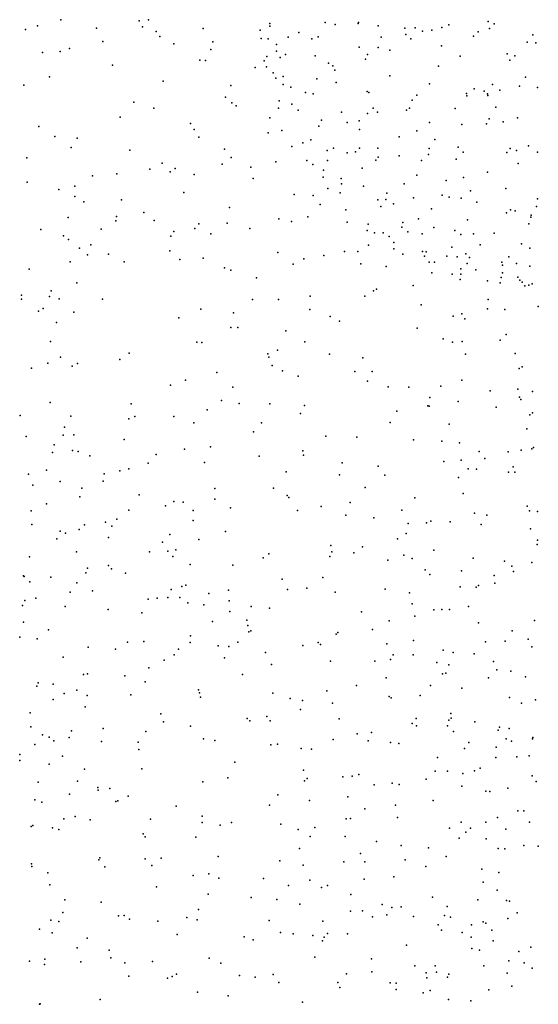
# Model space of a CAD drawing. Header units: metres. Extents: x -25 to 25, y -27.7 to 27.8.
# Tile 44 of 209: x -4.7 to -3.3, y -13.4 to -10.7. Entities that reach past the tile are written whole.
import ezdxf

# ---------------------------------------------------------------- set-up
doc = ezdxf.new("R2010")
doc.units = ezdxf.units.M

msp = doc.modelspace()

# ---------------------------------------------------------------- linework, layer by layer
for p in [(-4.6925, -10.734, -4.3313), (-4.6287, -10.717, -5.6127), (-4.5313, -10.7398, 15.5646), (-4.415, -10.7198, -5.3924), (-4.4062, -10.736, -5.9033), (-4.3898, -10.7178, -4.5711), (-4.2407, -10.7414, -11.8534), (-4.0598, -10.7272, 20.2195), (-4.0594, -10.7343, 19.6476), (-3.9091, -10.7247, 19.3535), (-3.8819, -10.7303, 20.6025), (-3.819, -10.7271, -8.6697), (-3.8183, -10.7249, 19.2556), (-3.7646, -10.7336, -4.8896), (-3.6919, -10.7401, 19.1374), (-3.664, -10.7395, -6.0387), (-3.5908, -10.7385, -5.8081), (-3.5725, -10.7314, 9.7165), (-3.4653, -10.7223, -4.9215), (-3.4614, -10.7409, 18.9968), (-3.4484, -10.7287, 10.1432), (-4.7245, -10.7433, 15.4436), (-4.3687, -10.749, 15.6539), (-4.3593, -10.7631, -5.5377), (-4.0863, -10.7451, 19.9058), (-4.0835, -10.7683, 19.8032), (-4.0639, -10.7695, -5.4818), (-4.0095, -10.7645, -6.1725), (-3.9805, -10.7517, 19.4573), (-3.9454, -10.7694, 8.3963), (-3.9284, -10.7637, 4.3418), (-3.7561, -10.7649, 4.5725), (-3.6895, -10.757, 9.3691), (-3.6756, -10.7691, 20.7752), (-3.6435, -10.7481, 5.0604), (-3.6184, -10.7451, 20.8348), (-3.5048, -10.762, 9.9635), (-3.4922, -10.75, 8.3832), (-3.343, -10.7578, 18.9464), (-4.6053, -10.7951, -11.8989), (-4.514, -10.7762, 4.8965), (-4.3211, -10.7823, -5.6969), (-4.2152, -10.7776, -4.6567), (-4.0411, -10.7849, -4.7648), (-3.8165, -10.7919, -5.6077), (-3.7645, -10.7931, 19.2058), (-3.5917, -10.7881, 19.0823), (-3.3585, -10.778, 20.9803), (-3.3356, -10.7801, -4.9825), (-4.6787, -10.8067, 3.3092), (-4.6307, -10.804, -8.157), (-4.22, -10.7982, -5.8887), (-4.0682, -10.817, 5.0037), (-4.0414, -10.803, 19.5805), (-4.0315, -10.8195, 4.2315), (-4.0165, -10.8118, 20.2454), (-3.9366, -10.8156, -6.0297), (-3.7937, -10.8118, -5.9143), (-3.7325, -10.7995, 20.7026), (-3.5409, -10.816, 20.845), (-3.4133, -10.8097, 10.2719), (-3.3925, -10.8152, 4.8708), (-4.4876, -10.8409, 3.7171), (-4.2499, -10.8269, 3.9978), (-4.2349, -10.8278, 4.9649), (-4.0997, -10.847, -11.8691), (-4.075, -10.8291, 19.8657), (-4.0687, -10.8452, 19.9601), (-3.8999, -10.8351, 20.4498), (-3.8881, -10.8427, -4.8107), (-3.7992, -10.8248, 9.0432), (-3.6003, -10.8431, 20.7815), (-3.4065, -10.8273, 18.9801), (-4.66, -10.8723, -4.197), (-4.0505, -10.862, 19.6755), (-4.0437, -10.8759, 20.0357), (-4.0236, -10.8716, 20.1436), (-3.8827, -10.8543, 8.8388), (-3.733, -10.8698, 20.6441), (-3.3638, -10.8738, 10.417), (-4.7294, -10.8956, 4.7948), (-4.3499, -10.8844, -8.291), (-4.1654, -10.8963, 4.1147), (-4.0229, -10.8931, 19.5989), (-4.0023, -10.9004, -8.5208), (-3.932, -10.8778, 20.3367), (-3.8793, -10.8876, 19.3369), (-3.6252, -10.8918, -11.754), (-3.4534, -10.8934, 19.0286), (-3.3796, -10.8975, 20.9042), (-3.3307, -10.9013, 5.2809), (-4.1805, -10.9281, -4.6128), (-3.9628, -10.9155, 8.7165), (-3.9413, -10.9188, 5.0931), (-3.7944, -10.9128, -8.6362), (-3.7901, -10.9148, 19.2587), (-3.6589, -10.9228, 9.5925), (-3.5239, -10.9177, 20.781), (-3.5233, -10.9245, 4.8014), (-3.5034, -10.9051, -8.8066), (-3.4761, -10.9115, 10.0637), (-3.4671, -10.9183, -4.9164), (-3.466, -10.9232, 8.3277), (-3.4335, -10.9091, -11.653), (-4.4296, -10.9418, 15.7777), (-4.163, -10.943, 15.8196), (-4.1513, -10.9514, -8.3898), (-4.0345, -10.9377, 19.9554), (-3.9994, -10.9466, -4.7066), (-3.7784, -10.9575, 4.5989), (-3.6795, -10.9573, 8.3086), (-3.6717, -10.9358, 19.1655), (-3.4445, -10.9553, 15.6485), (-4.4674, -10.9818, -4.3249), (-4.3751, -10.9581, -11.945), (-4.0357, -10.9578, 19.855), (-3.9828, -10.9635, 20.1033), (-3.8641, -10.9685, 20.3483), (-3.7933, -10.9727, 20.4434), (-3.7668, -10.9685, -11.7884), (-3.6877, -10.9634, 15.7362), (-3.5548, -10.9585, 9.9187), (-3.3849, -10.9842, 19.0351), (-4.6884, -11.0072, -7.9917), (-4.2757, -10.9993, -4.504), (-4.06, -10.9844, 8.5316), (-3.9264, -11.0069, 19.4672), (-3.9192, -10.9902, 20.2086), (-3.849, -10.9965, 9.0053), (-3.8166, -10.9926, -4.7843), (-3.625, -10.9967, 20.6296), (-3.5365, -11.0023, 20.7027), (-3.47, -11.0003, 5.329), (-3.4623, -10.9868, 19.0797), (-3.4239, -10.995, 20.8009), (-4.6455, -11.0345, 3.3238), (-4.2654, -11.0156, -8.2517), (-4.2532, -11.0365, 8.3215), (-4.0638, -11.0244, 5.0747), (-4.0271, -11.0185, -11.8676), (-3.8156, -11.0161, 19.3163), (-3.707, -11.0355, 20.4916), (-3.659, -11.019, -4.8518), (-4.5844, -11.0394, 3.4715), (-3.9997, -11.0621, 19.7392), (-3.9699, -11.0524, 19.6021), (-3.9484, -11.0435, 20.0656), (-3.6102, -11.0434, -11.7207), (-3.5471, -11.0638, 8.2736), (-3.3552, -11.0604, 19.0633), (-4.6002, -11.0647, 4.9125), (-4.4404, -11.072, 3.8534), (-4.1828, -11.0697, -11.9281), (-3.9034, -11.073, 4.5211), (-3.8865, -11.067, 20.1568), (-3.8489, -11.0796, 19.4191), (-3.8261, -11.0767, 8.2458), (-3.8155, -11.0666, 20.2939), (-3.7651, -11.0668, 9.461), (-3.765, -11.0913, 5.2716), (-3.7077, -11.0875, 19.2651), (-3.6279, -11.0834, 19.2175), (-3.626, -11.0678, 20.5478), (-3.5332, -11.0777, 19.1672), (-3.4144, -11.0785, 20.7383), (-3.4056, -11.0678, 10.2481), (-3.3876, -11.0727, -8.8708), (-3.3309, -11.0773, 10.4153), (-4.7215, -11.0926, 4.6971), (-4.3532, -11.1072, 4.0152), (-4.1892, -11.11, 15.8832), (-4.1648, -11.0922, 8.1646), (-4.1113, -11.1182, -8.2889), (-4.0437, -11.1034, -4.6314), (-3.9586, -11.0998, 19.882), (-3.9421, -11.1111, 19.6641), (-3.9029, -11.1002, 19.5115), (-3.7708, -11.0988, 19.3394), (-3.6466, -11.1, 4.747), (-3.5519, -11.0963, 20.5946), (-3.3835, -11.1079, 19.1278), (-4.5424, -11.1422, 3.6193), (-4.4759, -11.136, -4.2745), (-4.3861, -11.1238, 15.8713), (-4.3306, -11.1312, 8.1552), (-4.3175, -11.1215, -8.1241), (-4.2659, -11.1384, 4.1741), (-3.9138, -11.1262, 5.2021), (-3.8085, -11.1207, 15.8327), (-3.6596, -11.1403, 20.421), (-3.4666, -11.1322, 19.1841), (-4.7205, -11.1594, 3.156), (-4.5908, -11.1702, -7.9134), (-4.1047, -11.1495, 4.4222), (-3.9144, -11.1452, 19.9624), (-3.865, -11.1493, 20.048), (-3.8642, -11.164, 19.5522), (-3.8045, -11.1697, 20.1182), (-3.6934, -11.1639, 20.3361), (-3.5792, -11.1542, 20.4896), (-3.5327, -11.1463, 15.6882), (-4.6341, -11.1787, -11.9757), (-4.5903, -11.198, 3.4199), (-4.2936, -11.1869, 8.4355), (-3.9935, -11.1928, -11.8457), (-3.942, -11.1954, -8.3713), (-3.9017, -11.1762, 19.8633), (-3.8682, -11.1883, 19.6329), (-3.7413, -11.1886, -8.5984), (-3.5906, -11.1947, 20.3998), (-3.5134, -11.1828, 5.4399), (-3.4169, -11.1762, -5.1475), (-4.5662, -11.2126, 8.1605), (-4.4632, -11.2068, -11.9736), (-3.9226, -11.2198, 4.6997), (-3.7654, -11.2071, 19.4655), (-3.7439, -11.2065, -11.7498), (-3.7232, -11.2176, 20.1772), (-3.6682, -11.202, 19.3496), (-3.5712, -11.2002, 9.9603), (-3.5389, -11.203, 19.2812), (-3.4962, -11.2131, 20.473), (-3.3333, -11.225, 4.9418), (-3.331, -11.2048, 20.6546), (-4.4772, -11.2522, 4.0243), (-4.403, -11.2414, 4.1876), (-4.1694, -11.2281, 5.0638), (-3.8525, -11.234, 19.803), (-3.7574, -11.2256, 9.6628), (-3.6191, -11.2318, 20.2951), (-3.4152, -11.2421, 10.2248), (-3.4043, -11.234, 19.2474), (-3.3915, -11.2368, 8.3073), (-3.3476, -11.2487, -5.3759), (-4.6085, -11.255, 7.9194), (-4.479, -11.2641, 15.878), (-4.3746, -11.2633, -7.9474), (-4.253, -11.2729, 8.0867), (-4.1759, -11.2707, 4.6144), (-4.0352, -11.2585, 8.796), (-4.0003, -11.2664, 15.8896), (-3.9558, -11.2532, 8.988), (-3.8491, -11.2679, 8.2031), (-3.7914, -11.2737, 19.9224), (-3.6971, -11.269, 8.2409), (-3.6551, -11.2586, 19.4167), (-3.5218, -11.2615, 20.3523), (-3.3545, -11.2728, 20.5191), (-3.349, -11.2541, 15.5499), (-4.6831, -11.2879, 15.8574), (-4.6214, -11.3055, 8.2723), (-4.5193, -11.287, 3.8305), (-4.3211, -11.2933, 4.5131), (-4.2637, -11.2852, -4.4415), (-4.22, -11.2994, 15.9092), (-4.1143, -11.285, -4.5454), (-3.7943, -11.2907, 19.7403), (-3.7747, -11.2968, 19.8313), (-3.7513, -11.2968, 19.6344), (-3.7006, -11.2818, 19.4872), (-3.684, -11.2939, 20.085), (-3.6448, -11.3001, -4.9415), (-3.6133, -11.2822, 20.2023), (-3.556, -11.2903, 19.3974), (-3.5391, -11.3019, 4.9384), (-3.5049, -11.2997, -11.5717), (-3.4489, -11.2977, -8.8533), (-4.6082, -11.3147, 3.2842), (-4.5472, -11.3296, 4.8981), (-4.3295, -11.3061, -11.9546), (-3.7909, -11.3309, -8.3871), (-3.735, -11.3072, 4.8935), (-3.7217, -11.3235, 19.9573), (-3.4872, -11.3292, 20.2555), (-3.3741, -11.3268, 5.5879), (-4.5779, -11.3387, 3.5334), (-4.5558, -11.3566, 4.2175), (-4.4992, -11.3553, 4.5397), (-4.3315, -11.3462, 8.5211), (-4.0382, -11.3503, 4.8684), (-3.9125, -11.3584, 9.2159), (-3.8559, -11.348, 9.3808), (-3.8197, -11.3481, -11.7505), (-3.7224, -11.3409, 19.7218), (-3.6977, -11.3547, 19.8394), (-3.6443, -11.3473, -11.6542), (-3.6337, -11.3485, 19.5824), (-3.5637, -11.3356, -5.133), (-3.5255, -11.3544, 8.2963), (-3.3516, -11.3388, 19.388), (-4.6032, -11.3756, 4.4187), (-4.4565, -11.3759, 4.6998), (-4.3045, -11.3699, 4.8137), (-4.2414, -11.366, -7.9284), (-3.9962, -11.3819, -8.0827), (-3.9669, -11.3674, 5.0082), (-3.8117, -11.3816, -4.837), (-3.6387, -11.3601, 19.9881), (-3.6257, -11.3769, 5.3797), (-3.611, -11.3766, 19.6678), (-3.578, -11.3605, 20.0744), (-3.5498, -11.3618, 19.5115), (-3.5223, -11.3806, -8.7101), (-3.5158, -11.364, 20.1462), (-3.4279, -11.3772, 19.4805), (-3.4257, -11.385, 20.1873), (-3.4085, -11.3621, 20.2739), (-3.3883, -11.3808, 5.0398), (-4.7147, -11.3959, -4.0634), (-4.1829, -11.3924, 8.6988), (-4.1656, -11.3982, 8.1537), (-3.743, -11.3887, 15.8224), (-3.6184, -11.4062, 5.0664), (-3.5627, -11.4096, 19.7419), (-3.5392, -11.3948, 19.9906), (-3.5392, -11.4092, 19.8934), (-3.4985, -11.3973, 15.6364), (-3.4261, -11.4062, 20.0907), (-3.3516, -11.3879, -8.9702), (-4.5849, -11.4332, -11.953), (-4.0959, -11.4197, -7.9622), (-3.5412, -11.4237, -5.336), (-3.4667, -11.4272, 19.9405), (-3.432, -11.4326, -11.4748), (-3.4295, -11.4188, 19.6201), (-3.3843, -11.418, 15.5175), (-3.3791, -11.4258, 8.3451), (-3.3728, -11.4311, 19.999), (-3.3539, -11.4394, 19.8998), (-3.3454, -11.4354, 19.6933), (-4.655, -11.4552, 3.76), (-3.7776, -11.4546, -5.0554), (-3.7688, -11.4502, 5.1633), (-3.6695, -11.4401, 9.7184), (-3.3652, -11.4414, 19.812), (-4.7358, -11.4668, -7.5907), (-4.7358, -11.4777, 3.0526), (-4.6596, -11.4702, 3.5911), (-4.633, -11.4761, 15.8772), (-4.5154, -11.477, -4.2708), (-4.107, -11.478, -11.8308), (-4.0358, -11.4783, 8.2523), (-3.9499, -11.4692, 15.8754), (-3.8005, -11.4689, 8.299), (-3.6478, -11.4928, 15.7367), (-3.4649, -11.478, -5.4821), (-4.6895, -11.5104, 3.2105), (-4.6768, -11.5031, 3.4409), (-4.5937, -11.5126, 7.9191), (-4.2477, -11.5048, -7.8056), (-4.159, -11.515, 8.8266), (-3.9505, -11.5054, 9.2609), (-3.5372, -11.5171, 5.1442), (-3.4667, -11.5038, 5.4598), (-3.4198, -11.5058, 10.0579), (-3.3285, -11.4972, -5.65), (-4.6403, -11.541, -4.1637), (-4.3078, -11.5285, -4.4428), (-3.8954, -11.5247, -7.9801), (-3.8701, -11.5373, -11.7325), (-3.5604, -11.524, 5.3049), (-3.5287, -11.5311, 9.7973), (-4.1659, -11.5544, -4.5625), (-4.1468, -11.5547, 8.3369), (-4.0159, -11.5634, -4.7068), (-3.6584, -11.5565, 8.3643), (-4.6566, -11.5926, -11.8918), (-4.2587, -11.5942, 15.8778), (-4.2447, -11.5954, -11.8469), (-3.9642, -11.5931, -5.0297), (-3.5877, -11.5856, -8.1791), (-3.5621, -11.5943, -5.6097), (-3.5355, -11.5928, 9.5989), (-3.4325, -11.5886, -11.4524), (-3.4162, -11.574, 15.4779), (-4.443, -11.6246, -11.8868), (-4.0649, -11.626, 15.8533), (-4.0388, -11.6165, -4.8514), (-3.8971, -11.6271, 15.8081), (-3.3917, -11.6249, -8.8688), (-4.6645, -11.6515, -7.4996), (-4.63, -11.6351, 8.5946), (-4.5837, -11.6525, 8.1588), (-4.468, -11.6419, 8.6638), (-4.0619, -11.635, 9.144), (-3.8066, -11.6375, 8.419), (-3.5267, -11.6275, -11.5783), (-4.7085, -11.6655, 15.8676), (-4.598, -11.6594, -4.2528), (-4.2038, -11.677, -4.658), (-4.0534, -11.6581, -7.7413), (-4.0252, -11.672, 8.484), (-3.8279, -11.6742, -5.5016), (-3.7806, -11.6743, -7.8582), (-3.3806, -11.6657, -8.6755), (-3.3722, -11.6615, 9.7535), (-4.2894, -11.6981, 8.5177), (-3.9824, -11.687, -5.2614), (-3.7934, -11.7007, -11.7514), (-3.537, -11.6981, -8.0646), (-4.33, -11.7117, -7.6194), (-4.1604, -11.7172, 9.0273), (-3.7375, -11.7156, 15.6978), (-3.6808, -11.7169, -5.7376), (-3.5938, -11.7144, 9.3574), (-3.4598, -11.727, 15.4062), (-3.3843, -11.7223, -8.2955), (-3.3448, -11.7288, -8.9748), (-4.658, -11.7582, -7.3661), (-4.1908, -11.7531, 15.8383), (-4.1429, -11.7609, -4.9997), (-3.6237, -11.7452, -11.7374), (-3.5468, -11.756, -5.8841), (-3.3795, -11.7441, 15.2595), (-3.3764, -11.7503, 8.5017), (-4.4368, -11.762, 15.8438), (-4.23, -11.7784, -11.8365), (-4.0596, -11.7619, -11.8023), (-3.9656, -11.7669, -5.474), (-3.7141, -11.7819, 9.2313), (-3.6295, -11.7681, -7.885), (-3.6256, -11.7688, 8.5207), (-3.4431, -11.7714, -11.7312), (-3.3442, -11.7863, 9.4829), (-4.7394, -11.7942, 8.1184), (-4.6018, -11.7956, 8.7278), (-4.444, -11.8028, 8.5815), (-4.4271, -11.7963, -7.5232), (-4.3214, -11.7971, 8.6769), (-4.2669, -11.8138, -4.8341), (-4.0826, -11.8136, -5.292), (-3.9763, -11.7885, 9.1364), (-3.7319, -11.813, -7.7494), (-3.3512, -11.792, 5.5238), (-4.6186, -11.8256, -4.3394), (-4.1038, -11.8386, 8.7009), (-3.5716, -11.8179, -11.882), (-3.3599, -11.8303, -6.0373), (-4.7231, -11.851, 15.8418), (-4.6224, -11.8473, 17.7031), (-4.5933, -11.8464, -11.8564), (-4.4563, -11.8589, -4.5828), (-3.9069, -11.8505, -5.7088), (-3.8227, -11.853, 8.6426), (-3.6686, -11.8598, -5.9604), (-3.5913, -11.8642, 15.4634), (-4.651, -11.8943, -7.1276), (-4.6466, -11.8735, 8.4141), (-4.5972, -11.8891, 17.5317), (-4.5818, -11.8917, -7.2664), (-4.2917, -11.8858, -7.4685), (-4.2208, -11.8788, -5.1015), (-3.9694, -11.8899, -11.9276), (-3.5429, -11.8685, 9.2108), (-3.49, -11.8921, 15.2929), (-3.4107, -11.8925, 8.5829), (-3.3751, -11.8886, -11.9813), (-3.3462, -11.885, -9.2304), (-3.342, -11.8809, -9.7239), (-4.55, -11.904, 17.8495), (-4.3691, -11.9003, 15.7844), (-4.2375, -11.9218, -11.9413), (-4.0885, -11.9047, -5.4708), (-3.9676, -11.9018, 8.7466), (-3.5859, -11.9189, -12.0506), (-3.5389, -11.9154, -6.094), (-3.4741, -11.9112, -10.1371), (-4.6681, -11.9423, 8.9665), (-4.4681, -11.9447, 8.8786), (-4.4432, -11.9393, -7.3438), (-4.3909, -11.9241, -4.7992), (-4.0149, -11.9475, 8.9025), (-3.8625, -11.9231, 15.6346), (-3.7647, -11.9317, 9.0731), (-3.5196, -11.9392, -7.8381), (-3.4968, -11.9404, -10.3659), (-3.41, -11.9485, -10.506), (-3.3966, -11.934, -9.527), (-3.3923, -11.9483, 15.0571), (-4.7165, -11.954, -4.3021), (-4.6303, -11.9732, -6.901), (-4.5135, -11.9728, -4.6996), (-4.5106, -11.953, 8.6619), (-3.8699, -11.9552, -5.897), (-3.7469, -11.956, 8.7431), (-3.5461, -11.9623, -9.9696), (-4.705, -11.9832, -6.562), (-4.5718, -11.9916, 17.3675), (-4.209, -11.9923, 15.7089), (-4.0492, -11.9914, -5.6896), (-3.7996, -11.9896, -7.5487), (-4.577, -12.0153, 18.1966), (-4.4156, -12.0102, 17.7883), (-4.3214, -12.0283, -13.2867), (-4.2093, -12.0218, -13.1753), (-4.012, -12.0115, -13.2251), (-4.008, -12.0171, -13.3905), (-3.6646, -12.0179, -12.1453), (-3.5331, -12.0065, -9.8107), (-4.7098, -12.0536, 15.7781), (-4.6678, -12.0343, 8.5326), (-4.4437, -12.0515, -7.0531), (-4.3434, -12.0395, -7.2202), (-4.2953, -12.03, -5.1746), (-4.2685, -12.0528, -13.4767), (-4.1668, -12.0451, -12.0622), (-3.9846, -12.0521, 15.6022), (-3.9198, -12.0415, -7.4386), (-3.841, -12.0306, -12.1089), (-3.7006, -12.0515, 15.4091), (-3.3586, -12.0411, 8.764), (-3.3521, -12.0533, -1.0156), (-3.3309, -12.0554, 9.1768), (-4.4761, -12.0764, -13.3736), (-4.2687, -12.08, -13.006), (-3.8529, -12.065, -13.5034), (-3.776, -12.0726, -6.09), (-3.6213, -12.0812, -6.1835), (-3.5021, -12.06, 8.9209), (-3.4687, -12.0648, -12.2153), (-4.7076, -12.0909, -4.5775), (-4.6304, -12.1088, 8.8411), (-4.5791, -12.104, -4.8295), (-4.5642, -12.0913, -13.2345), (-4.5068, -12.0845, -6.7092), (-4.4895, -12.0947, 15.7069), (-3.6828, -12.088, -10.2739), (-3.633, -12.0862, -7.6045), (-3.5689, -12.083, 15.2111), (-3.4841, -12.0903, -10.4368), (-3.3502, -12.102, -1.4271), (-4.6398, -12.1296, -6.2537), (-4.6162, -12.1143, 18.4566), (-4.4992, -12.1256, -13.5393), (-4.3316, -12.1179, 17.8611), (-4.2529, -12.1315, 15.6373), (-4.1804, -12.11, -13.6196), (-3.7124, -12.1296, -9.8318), (-3.6883, -12.115, -13.1761), (-3.3309, -12.1331, -9.2284), (-4.352, -12.1388, 18.0195), (-4.3153, -12.1593, -6.9583), (-3.8932, -12.1479, -10.1023), (-3.8076, -12.1513, -12.9572), (-3.6129, -12.1608, -13.3794), (-3.3317, -12.1452, -7.986), (-4.7141, -12.1789, -13.5401), (-4.5863, -12.1653, -12.9898), (-4.387, -12.1651, 18.1768), (-4.3375, -12.1634, -12.1448), (-4.3241, -12.1778, -13.689), (-4.0778, -12.1809, -7.218), (-4.0621, -12.1704, -5.8527), (-3.8966, -12.1773, 15.4469), (-3.8908, -12.1648, -12.2198), (-3.8312, -12.1679, -9.9346), (-3.7385, -12.1873, -13.6392), (-3.695, -12.174, 15.2911), (-3.6722, -12.1833, -12.296), (-3.5058, -12.1819, -1.2957), (-4.5561, -12.2095, 18.604), (-4.4985, -12.2017, -6.4615), (-4.491, -12.2111, -5.0625), (-4.2766, -12.199, 17.6469), (-4.1607, -12.2014, -12.7913), (-3.6366, -12.2138, -13.0271), (-3.4202, -12.1902, 14.8444), (-3.401, -12.2035, -9.398), (-3.3459, -12.1937, -12.3153), (-4.7306, -12.2305, -5.7934), (-4.7287, -12.2316, -13.7444), (-4.6556, -12.2337, -5.9997), (-4.5603, -12.2219, -12.8481), (-4.4528, -12.2232, 17.2807), (-4.0264, -12.2391, -12.243), (-3.9154, -12.2349, -13.7647), (-3.6237, -12.227, 15.1144), (-3.5373, -12.2168, -13.2356), (-3.4489, -12.2293, -1.5665), (-3.3958, -12.2183, -1.0033), (-4.7131, -12.2469, 18.7708), (-4.5855, -12.2491, 15.6411), (-4.3285, -12.2677, 18.6072), (-4.2994, -12.2594, -6.7424), (-4.2885, -12.2553, 18.3601), (-4.172, -12.2696, -7.0165), (-4.0115, -12.2671, -12.7413), (-3.9587, -12.2636, -6.0324), (-3.7458, -12.2665, -12.8334), (-3.5415, -12.2603, -6.314), (-3.4977, -12.2607, -12.3647), (-3.4917, -12.2568, -9.5568), (-3.4467, -12.2501, -1.147), (-4.6964, -12.2907, -12.0836), (-4.6035, -12.2745, -6.2031), (-4.5424, -12.2707, 18.7763), (-4.3911, -12.2936, 18.7574), (-4.3667, -12.2912, -12.7023), (-4.3377, -12.289, -13.8288), (-4.3043, -12.2896, -5.379), (-4.2257, -12.2779, -12.2254), (-3.882, -12.2749, -7.2772), (-3.6797, -12.2765, -10.3065), (-4.7329, -12.3106, -12.8018), (-4.727, -12.2978, -13.8924), (-4.6172, -12.3133, -5.0285), (-4.5002, -12.3214, -12.1906), (-4.2833, -12.3035, 15.5075), (-4.2389, -12.3087, 17.8624), (-4.1704, -12.2986, -13.8403), (-4.1108, -12.3141, 15.4354), (-4.0607, -12.3181, -5.9254), (-3.672, -12.3066, -1.6315), (-3.6126, -12.3223, -1.4521), (-3.5913, -12.3215, -9.7063), (-3.5707, -12.3222, 14.8939), (-3.5183, -12.3138, -1.6869), (-4.4086, -12.3312, -5.2342), (-4.1688, -12.3277, 18.6161), (-3.8101, -12.3281, -9.9885), (-3.6652, -12.3404, -12.3944), (-4.7308, -12.3566, 15.6733), (-4.662, -12.3769, 6.1624), (-4.216, -12.3549, 18.1364), (-4.1218, -12.3509, -12.324), (-4.1197, -12.365, 18.7665), (-3.7803, -12.3762, -10.1743), (-3.7347, -12.3526, 15.1039), (-3.4912, -12.3577, -13.5727), (-3.3393, -12.3522, -9.3442), (-4.7408, -12.3971, 19.0069), (-4.6932, -12.4018, -12.674), (-4.2754, -12.3939, 17.4395), (-4.1171, -12.3823, -6.9045), (-4.1114, -12.3795, 18.388), (-3.8788, -12.3889, -6.1539), (-3.8741, -12.3847, -13.88), (-3.4001, -12.3801, -13.3499), (-3.3561, -12.4028, -0.8971), (-4.5543, -12.4247, -13.9986), (-4.4795, -12.4297, 15.4759), (-4.4473, -12.4104, 17.2049), (-4.4024, -12.4087, 19.0229), (-4.3079, -12.4294, -13.9545), (-4.2765, -12.412, -5.469), (-4.2007, -12.4207, -6.6432), (-4.171, -12.4223, 19.0041), (-4.1465, -12.4106, -5.7698), (-3.9701, -12.4201, 18.9201), (-3.9281, -12.4115, 18.5848), (-3.9217, -12.4168, -12.5906), (-3.7414, -12.4155, -7.2881), (-3.6682, -12.4062, -9.8514), (-3.4721, -12.4097, 14.5767), (-3.4188, -12.4084, -13.0851), (-3.3462, -12.4235, 14.4712), (-4.6225, -12.4519, 15.532), (-4.3205, -12.4454, -6.436), (-4.1831, -12.4531, 17.964), (-4.0718, -12.4391, -12.5334), (-3.7309, -12.4577, -10.0185), (-3.724, -12.4452, -1.5165), (-3.6697, -12.445, -12.5369), (-3.5873, -12.4329, 14.6987), (-3.5607, -12.4391, -7.4597), (-3.5035, -12.4429, -1.7828), (-4.3891, -12.4805, 19.1623), (-4.3475, -12.4594, 15.3729), (-4.0551, -12.4718, -5.9423), (-3.8948, -12.4624, 18.4199), (-3.7737, -12.4625, 18.7575), (-3.6053, -12.4661, -12.7681), (-3.5723, -12.4727, -1.3232), (-3.451, -12.463, -7.593), (-4.567, -12.4988, 6.402), (-4.5563, -12.4969, 17.1132), (-4.4541, -12.5022, -12.5005), (-4.1337, -12.4987, -13.9775), (-3.7426, -12.5074, 14.8493), (-3.5894, -12.4968, -10.2666), (-3.5803, -12.4947, 6.4818), (-3.4646, -12.5078, -1.1674), (-3.4415, -12.4861, -9.6143), (-3.4032, -12.4896, -13.5319), (-3.3636, -12.5052, -13.2439), (-4.6938, -12.5309, -14.3658), (-4.6905, -12.5218, -6.0022), (-4.6492, -12.5253, -12.2256), (-4.399, -12.5186, -5.3172), (-3.8238, -12.5284, 19.0301), (-3.6222, -12.5283, 14.5454), (-3.5367, -12.5363, 6.2881), (-4.6198, -12.5504, -5.1998), (-4.585, -12.5416, 19.2435), (-4.5567, -12.556, -14.1577), (-4.4377, -12.5541, 6.3152), (-4.2538, -12.5403, 17.5041), (-4.2512, -12.549, 19.2335), (-4.248, -12.5606, 15.2051), (-4.0514, -12.5493, 18.0876), (-4.0045, -12.5643, 19.1988), (-3.904, -12.5429, 14.9751), (-3.7351, -12.5586, 14.6806), (-3.7291, -12.5625, 18.4084), (-3.6499, -12.556, 18.8044), (-3.4073, -12.5616, 14.3284), (-4.6493, -12.5666, 6.0805), (-4.5625, -12.5869, -12.4013), (-3.9711, -12.569, -13.9819), (-3.8893, -12.577, -7.0985), (-3.374, -12.5768, -0.9938), (-3.3364, -12.5672, -12.4897), (-4.7124, -12.6026, 15.4723), (-4.3567, -12.6061, -14.1057), (-4.1211, -12.6181, -6.5954), (-4.0675, -12.6127, 14.9701), (-3.9761, -12.5937, -6.9719), (-3.6609, -12.6181, 19.0018), (-3.5665, -12.6044, -12.6397), (-3.5657, -12.6172, -6.3459), (-4.7103, -12.6413, -12.3547), (-4.3494, -12.6274, 17.3292), (-4.2758, -12.6393, -6.3815), (-4.1143, -12.6247, 17.9274), (-4.059, -12.6252, -5.8945), (-3.8711, -12.6191, 6.5229), (-3.6721, -12.6323, 6.2907), (-3.6598, -12.6383, -13.8647), (-3.5759, -12.6387, 14.3514), (-3.5719, -12.6228, 18.6038), (-3.5018, -12.6272, -9.8313), (-3.4341, -12.6417, 6.5148), (-4.6791, -12.6631, 6.527), (-4.6606, -12.6693, -2.8417), (-4.6062, -12.6697, 15.291), (-4.5993, -12.6524, -14.3351), (-4.5133, -12.6459, -5.3059), (-4.397, -12.6537, 15.148), (-3.8221, -12.6602, -6.1738), (-3.7824, -12.6567, 14.5575), (-3.5593, -12.6537, -7.3882), (-3.4381, -12.6501, -13.6562), (-3.4076, -12.6455, -6.3678), (-3.3437, -12.67, -9.6556), (-4.6994, -12.6893, 6.3545), (-4.6476, -12.6794, -2.5785), (-4.5181, -12.6813, 17.1556), (-4.4177, -12.683, -6.2457), (-4.2399, -12.6742, 19.3817), (-4.2095, -12.6786, 14.9651), (-4.0568, -12.6898, 14.8054), (-4.0388, -12.6882, -6.7572), (-3.887, -12.676, 18.1375), (-3.7914, -12.679, 6.3861), (-3.7314, -12.6836, 6.6497), (-3.7086, -12.6866, -7.2336), (-3.5177, -12.6839, 18.8685), (-3.4437, -12.6961, 14.2144), (-3.4161, -12.6739, -12.5738), (-3.4011, -12.6805, -7.624), (-3.3443, -12.674, -0.8579), (-4.7404, -12.7164, 17.0239), (-4.6246, -12.7213, -14.488), (-4.4166, -12.703, 19.4254), (-3.9745, -12.7002, -1.7968), (-3.9461, -12.7022, 19.3491), (-3.6032, -12.7244, 19.0988), (-3.5297, -12.6997, -1.2409), (-3.4438, -12.7248, -12.7173), (-3.3874, -12.7224, -12.9464), (-3.3531, -12.7198, -10.0585), (-4.74, -12.7323, -3.2136), (-4.6601, -12.743, -6.0864), (-4.1545, -12.7374, -6.5016), (-4.5647, -12.7561, 19.4861), (-4.4084, -12.7556, 14.9776), (-3.9682, -12.7593, -6.9292), (-3.8606, -12.777, -7.0915), (-3.8355, -12.7756, 6.5301), (-3.817, -12.7706, 14.4462), (-3.6095, -12.7617, -1.9504), (-3.5759, -12.7615, -13.8196), (-3.5344, -12.7679, -6.3153), (-3.502, -12.7604, 6.3598), (-3.4865, -12.7536, 18.4916), (-3.3452, -12.7748, -13.4982), (-4.6904, -12.7917, -3.0339), (-4.5834, -12.789, -2.4295), (-4.242, -12.7909, -6.3832), (-4.1744, -12.7798, -14.1113), (-3.9653, -12.788, -14.0359), (-3.9584, -12.782, -5.9442), (-3.7758, -12.7993, -1.4825), (-3.7261, -12.7943, 19.3098), (-3.7075, -12.7977, 18.1681), (-3.6343, -12.7837, -1.3471), (-3.537, -12.8021, 6.7096), (-3.3341, -12.79, -6.3395), (-4.6055, -12.8239, 15.0606), (-4.5277, -12.8064, -6.1667), (-4.527, -12.813, -2.6548), (-4.4955, -12.8092, -14.367), (-4.4454, -12.8295, 14.8238), (-4.0374, -12.826, 17.9155), (-3.8473, -12.8312, 19.428), (-3.4713, -12.8166, -7.4874), (-3.4608, -12.8172, -1.1037), (-3.4119, -12.808, 18.907), (-4.6996, -12.8396, 19.5646), (-4.6807, -12.8464, -14.8652), (-4.4786, -12.8443, 17.2399), (-4.4737, -12.8421, -2.3132), (-4.3146, -12.8569, 14.6145), (-4.0606, -12.8538, -5.7232), (-3.9518, -12.8412, -1.6535), (-3.7175, -12.8539, 6.7542), (-3.6144, -12.8417, -7.3378), (-4.59, -12.8853, -2.8415), (-4.244, -12.8845, 17.6423), (-3.801, -12.8638, -2.0385), (-3.3841, -12.8693, -0.8457), (-3.3684, -12.8695, -2.022), (-4.7099, -12.9124, 15.1643), (-4.7049, -12.9097, -2.2374), (-4.6209, -12.8912, -14.6586), (-4.5484, -12.8945, -14.504), (-4.3842, -12.8919, -2.4599), (-4.2435, -12.9016, -5.5123), (-4.195, -12.9083, 14.4927), (-4.1642, -12.9013, 17.7858), (-4.0295, -12.9058, -6.6817), (-3.8518, -12.8918, -13.98), (-3.8396, -12.8902, -6.0072), (-3.7122, -12.8878, 14.2529), (-3.5385, -12.9009, 6.417), (-3.471, -12.9004, 18.3745), (-3.4393, -12.888, 19.1676), (-3.3522, -12.9008, 18.7291), (-4.651, -12.9161, -5.3941), (-4.6339, -12.9201, 17.126), (-4.4049, -12.9323, 17.376), (-3.9828, -12.9203, 14.4017), (-3.9499, -12.9391, 19.6033), (-3.9369, -12.9147, -2.1312), (-3.8546, -12.9398, 18), (-3.5706, -12.9171, -6.1988), (-3.5261, -12.9277, -2.058), (-3.5131, -12.9165, 14.0453), (-3.4172, -12.9195, -6.2409), (-4.3995, -12.9408, -14.3279), (-4.2609, -12.9415, 19.6535), (-3.7689, -12.9529, 19.5395), (-3.7022, -12.964, -2.1054), (-3.5445, -12.9438, -13.7808), (-3.4701, -12.9457, -0.9699), (-3.3683, -12.9643, 6.7037), (-3.3287, -12.966, -8.0307), (-3.9791, -12.9719, -6.8938), (-3.8125, -12.986, -1.4955), (-3.6277, -12.9707, -1.26), (-3.438, -12.9722, -13.6369), (-3.4199, -12.9733, 13.8717), (-4.7089, -13.0135, -2.0945), (-4.5248, -13.0031, 17.266), (-4.5228, -12.9978, 14.5808), (-4.3994, -13.0003, 19.7082), (-4.3805, -13.0184, -5.5379), (-4.3555, -12.9984, 14.3701), (-4.2006, -12.9941, -14.1691), (-4.0325, -13.0061, 17.8766), (-3.9687, -13.0174, 6.6668), (-3.8582, -13.008, 14.229), (-3.8006, -13.0087, 6.8542), (-3.6909, -13.0034, 6.5503), (-3.5799, -12.9937, 6.8405), (-4.7077, -13.0214, -3.008), (-4.6638, -13.0382, -14.8529), (-4.5085, -13.0224, 14.4209), (-4.2687, -13.0454, -1.9672), (-4.2253, -13.0414, 17.7191), (-3.6344, -13.0207, 14.0431), (-3.4827, -13.0288, -6.1333), (-3.4358, -13.0374, -0.7995), (-4.659, -13.0707, 17.1613), (-4.1985, -13.053, 19.7534), (-4.0766, -13.0542, -1.8207), (-4.009, -13.0724, -2.3167), (-3.9509, -13.0586, -1.6956), (-3.9029, -13.0728, -5.6954), (-3.8025, -13.0555, -5.8144), (-3.7223, -13.0489, 18.0491), (-3.4788, -13.0637, 6.4379), (-4.3685, -13.0769, 17.537), (-4.2273, -13.096, -2.462), (-3.9193, -13.0784, 19.7409), (-3.839, -13.0976, 17.9605), (-3.4409, -13.0857, 13.6865), (-4.6174, -13.1114, 19.7591), (-4.5185, -13.1178, -2.7411), (-4.1103, -13.1053, -6.5867), (-4.0404, -13.1107, -14.0965), (-3.9776, -13.1237, -7.046), (-3.7541, -13.1247, 14.0136), (-3.617, -13.1044, -1.1488), (-3.4934, -13.1115, 19.6631), (-3.415, -13.1135, 18.3479), (-3.4071, -13.1155, -0.6686), (-4.6233, -13.1466, 14.4397), (-4.4566, -13.1543, 19.8187), (-4.2536, -13.1383, -6.4188), (-3.8404, -13.1426, -2.3035), (-3.8077, -13.142, -1.5352), (-3.7407, -13.153, 19.7925), (-3.7271, -13.133, -13.909), (-3.7024, -13.1306, -1.2982), (-3.5766, -13.1298, -2.2532), (-3.3858, -13.1476, -8.1223), (-4.656, -13.1675, -2.9185), (-4.6339, -13.1711, -6.2234), (-4.4714, -13.1556, 17.4218), (-4.4415, -13.1648, 14.1377), (-4.3644, -13.17, -2.5975), (-4.2854, -13.1603, -14.2761), (-4.2576, -13.1661, 19.8539), (-4.0614, -13.1677, -6.7369), (-3.9149, -13.1698, -5.5513), (-3.7802, -13.1581, -7.3483), (-3.668, -13.1576, 6.5793), (-3.6011, -13.1795, 13.72), (-3.5838, -13.1544, -5.8635), (-3.5672, -13.1586, -0.8148), (-3.5101, -13.1801, 15.5122), (-3.4789, -13.1721, -7.791), (-3.4713, -13.1756, 15.7001), (-3.4113, -13.1625, -5.9462), (-4.6871, -13.192, -2.0301), (-4.6525, -13.202, 14.7261), (-4.3119, -13.2066, -2.0433), (-4.0306, -13.2003, -6.8951), (-3.9962, -13.2044, -1.8542), (-3.9025, -13.2037, 6.7431), (-3.8478, -13.2047, -13.986), (-3.5919, -13.194, -5.6795), (-3.5359, -13.2003, 19.8125), (-3.4549, -13.1946, -13.6523), (-4.5566, -13.2163, -5.6003), (-4.1298, -13.2122, 14.0377), (-4.1049, -13.2207, -5.6036), (-3.9421, -13.2086, 19.8854), (-3.916, -13.2237, 6.9029), (-3.9113, -13.213, 13.9498), (-3.5112, -13.2134, 6.9363), (-3.4514, -13.2233, -7.9906), (-4.5846, -13.2426, -14.6285), (-4.4968, -13.2489, -6.3025), (-3.6875, -13.2355, 6.9529), (-3.5094, -13.2439, 18.1876), (-3.4886, -13.2484, 15.8507), (-3.3816, -13.2525, 15.9979), (-3.3492, -13.2403, 15.031), (-4.7136, -13.2788, 14.8844), (-4.6728, -13.2875, 14.2348), (-4.6723, -13.2732, 17.2713), (-4.5739, -13.2808, 19.8724), (-4.4923, -13.2696, 14.0225), (-4.4546, -13.2837, -2.6683), (-4.3792, -13.2793, 19.9223), (-4.2251, -13.2701, -2.4941), (-4.1929, -13.2839, -6.5872), (-3.9372, -13.2677, -7.2835), (-3.783, -13.2727, 17.9676), (-3.409, -13.2777, 19.8915), (-3.3674, -13.2837, 13.3255), (-4.3139, -13.3143, -6.4781), (-4.0504, -13.3148, -7.1335), (-3.8512, -13.3133, -7.429), (-3.782, -13.3074, -1.5786), (-3.6646, -13.2913, -0.7893), (-3.6339, -13.3109, 15.5644), (-3.609, -13.2915, 19.9297), (-3.6057, -13.3087, -13.8353), (-3.572, -13.3144, 13.4631), (-3.477, -13.2917, -5.4204), (-3.4132, -13.311, 18.2961), (-3.345, -13.2978, -8.5297), (-4.444, -13.3193, -14.4252), (-4.3379, -13.3248, 13.9668), (-4.3257, -13.3208, 17.7175), (-4.1426, -13.3173, -2.0325), (-4.0994, -13.3223, -14.1366), (-4.0349, -13.3372, 17.8625), (-3.8742, -13.3369, -5.5191), (-3.7317, -13.3381, -1.429), (-3.7159, -13.3388, -5.43), (-3.6318, -13.3238, 15.3295), (-3.5755, -13.322, -2.3712), (-4.2565, -13.3629, 19.9945), (-3.8689, -13.35, -1.7864), (-3.7158, -13.3559, 6.6169), (-3.6419, -13.3647, -7.8459), (-3.6227, -13.3589, -0.5355), (-3.4629, -13.3563, -8.3558), (-3.4002, -13.3465, -13.6222), (-4.6849, -13.3946, 17.3716), (-4.5212, -13.3832, -2.1013), (-4.173, -13.373, -5.641), (-3.9706, -13.3905, 6.9005), (-3.5732, -13.3834, -8.1327), (-3.5127, -13.3866, 15.9924), (-4.6868, -13.3961, 14.0834)]:
    msp.add_point(p)

doc.saveas('drawing.dxf')
